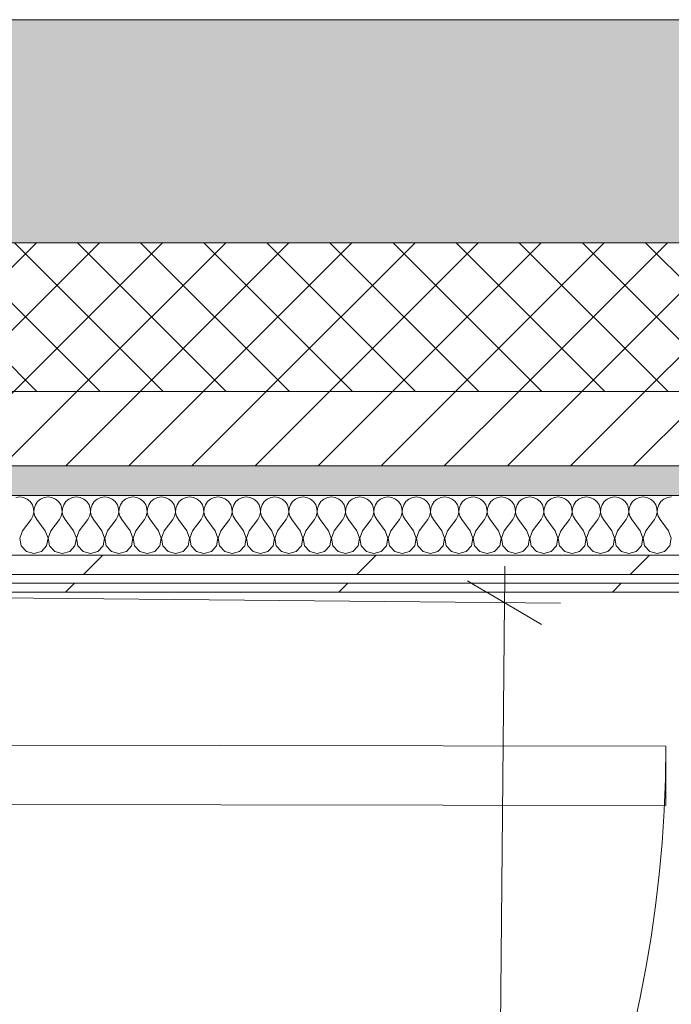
# Model space of a CAD drawing. Header units: millimetres. Extents: x -30280 to 19093, y -17460 to 4378.
# Tile 125 of 188: x -10229 to -9790, y -12681 to -12019. Entities that reach past the tile are written whole.
import ezdxf

# ---------------------------------------------------------------- set-up
doc = ezdxf.new("R2010")
doc.units = ezdxf.units.MM
doc.header["$MEASUREMENT"] = 0
doc.linetypes.add('Wipeout_Contour', pattern=[1000, 0, -1000])
for name, color, linetype in [('12_FAÇ_Façana', 7, 'Continuous'), ('Nuevo_06_COT_Generals', 7, 'Continuous'), ('Nuevo_08_E_Envans secs', 7, 'Continuous'), ('Nuevo_Puertas Archicad', 7, 'Continuous')]:
    doc.layers.add(name, color=color, linetype=linetype)
for name, color, linetype, lineweight, true_color in [('12_FAÇ_Façana_Pluma_Nº__102', 7, 'Continuous', 5, 0xcccccc), ('12_FAÇ_Façana_Pluma_Nº__174', 7, 'Continuous', 13, 0xe4ad2c), ('12_FAÇ_Façana_Pluma_Nº__176', 7, 'Continuous', 15, 0x93a0c6), ('Nuevo_08_E_Envans secs_Pluma_Nº__102', 7, 'Continuous', 5, 0xcccccc), ('Nuevo_08_E_Envans secs_Pluma_Nº__171', 171, 'Continuous', 13, 0xaaaaff), ('Nuevo_08_E_Envans secs_Pluma_Nº__177', 7, 'Continuous', 15, 0xf7e046), ('Nuevo_Puertas Archicad_Pluma_Nº__3', 7, 'Continuous', 5, 0xa4a4a4)]:
    doc.layers.add(name, color=color, linetype=linetype, lineweight=lineweight, true_color=true_color)
for name, color, linetype, lineweight in [('12_FAÇ_Façana_Pluma_Nº__2', 8, 'Continuous', 5), ('12_FAÇ_Façana_Pluma_Nº__7', 7, 'Continuous', 5), ('Nuevo_06_COT_Generals_Pluma_Nº__1', 7, 'Continuous', 5), ('Nuevo_08_E_Envans secs_Pluma_Nº__1', 7, 'Continuous', 5), ('Nuevo_Puertas Archicad_Pluma_Nº__1', 7, 'Continuous', 5)]:
    doc.layers.add(name, color=color, linetype=linetype, lineweight=lineweight)
doc.styles.add('Estilo_Generado_1', font='txt')
doc.dimstyles.new('Estilo_Generado__1', dxfattribs={"dimtxt": 100, "dimasz": 38, "dimexe": 0.18, "dimexo": 300, "dimgap": 0, "dimtad": 1, "dimtih": 1, "dimtoh": 1, "dimlfac": 0.001, "dimzin": 0, "dimdsep": 46, "dimtxsty": 'Estilo_Generado_1', "dimblk": 'ARROWHEAD_2', "dimblk1": 'ARROWHEAD_2', "dimblk2": 'ARROWHEAD_2', "dimcen": 0.09, "dimclrd": 7, "dimclre": 7, "dimclrt": 7, "dimadec": 0, "dimazin": 0, "dimtfac": 1, "dimtdec": 4, "dimtmove": 0, "dimatfit": 3, "dimfxl": 0, "dimtolj": 1, "dimtzin": 0, "dimarcsym": 0})
doc.dimstyles.new('Estilo_Generado__2', dxfattribs={"dimtxt": 100, "dimasz": 38, "dimexe": 0.18, "dimexo": 300, "dimgap": 0, "dimtad": 1, "dimlfac": 0.001, "dimzin": 0, "dimdsep": 46, "dimtxsty": 'Estilo_Generado_1', "dimblk": 'ARROWHEAD_2', "dimblk1": 'ARROWHEAD_2', "dimblk2": 'ARROWHEAD_2', "dimcen": 0.09, "dimclrd": 7, "dimclre": 7, "dimclrt": 7, "dimadec": 0, "dimazin": 0, "dimtfac": 1, "dimtdec": 4, "dimtmove": 0, "dimatfit": 3, "dimfxl": 0, "dimtolj": 1, "dimtzin": 0, "dimarcsym": 0})
pattern_1 = [(45, (0, 0), (-183.8478, 183.8478), [195, -65]), (45, (7e-14, 183.85), (-183.8478, 183.8478), [195, -65])]

# ---------------------------------------------------------------- blocks, each defined once
blk = doc.blocks.new('Muro_22_1', base_point=(-7036.11, -12338.98))
at = {"layer": '12_FAÇ_Façana_Pluma_Nº__102', "linetype": 'Continuous', "lineweight": 0, "true_color": 0xe5e5e5}
blk.add_hatch(color=254, dxfattribs=at).paths.add_polyline_path([(-10997.42, -12018.98), (-10997.42, -12168.98), (-7450.39, -12168.98), (-7450.39, -12094.56), (-7050.39, -12094.56), (-7050.39, -12168.98), (-7036.11, -12168.98), (-7036.11, -12018.98)])
at = {"layer": '12_FAÇ_Façana_Pluma_Nº__174', "linetype": 'Continuous', "lineweight": 13, "true_color": 0xe4ad2c}
h = blk.add_hatch(dxfattribs=at)
h.set_pattern_fill('SATE_Aislamiento_0001', color=42, style=0, pattern_type=2)
h.set_pattern_definition([(45, (0, 0), (-21.213203, 21.213203), []), (135, (0, 0), (21.213203, 21.213203), [])])
h.paths.add_polyline_path([(-10997.42, -12268.98), (-7450.39, -12268.98), (-7450.39, -12168.98), (-10997.42, -12168.98)])
at = {"layer": '12_FAÇ_Façana_Pluma_Nº__176', "linetype": 'Continuous', "lineweight": 0, "true_color": 0x495063}
blk.add_hatch(color=251, dxfattribs=at).paths.add_polyline_path([(-7490.39, -12318.98), (-10997.42, -12318.98), (-10997.42, -12338.98), (-7490.39, -12338.98)])
at = {"layer": '12_FAÇ_Façana_Pluma_Nº__2', "linetype": 'Continuous', "lineweight": 5}
h = blk.add_hatch(dxfattribs=at)
h.set_pattern_fill('Ceramic_0001', color=8, style=0, pattern_type=2)
h.set_pattern_definition([(45, (0, 0), (-21.213203, 21.213203), [])])
h.paths.add_polyline_path([(-7490.39, -12268.98), (-10997.42, -12268.98), (-10997.42, -12318.98), (-7490.39, -12318.98)])
at = {"layer": '12_FAÇ_Façana_Pluma_Nº__7', "color": 7, "linetype": 'Continuous', "lineweight": 5}
for p, q in [((-10997.42, -12168.98), (-7450.39, -12168.98)), ((-10997.42, -12268.98), (-7490.39, -12268.98)), ((-10997.42, -12318.98), (-7490.39, -12318.98))]:
    blk.add_line(p, q, dxfattribs=at)
at = {"layer": '12_FAÇ_Façana_Pluma_Nº__7', "color": 7, "linetype": 'Continuous', "lineweight": 5, "flags": 128}
for points in [[(-7036.11, -12018.98), (-10997.42, -12018.98)], [(-10997.42, -12338.98), (-7490.39, -12338.98)]]:
    blk.add_lwpolyline(points, dxfattribs=at)
blk = doc.blocks.new('*X396')
at = {"layer": 'Nuevo_08_E_Envans secs_Pluma_Nº__102', "color": 254, "linetype": 'Continuous', "lineweight": 5, "true_color": 0xcccccc}
for p, q in [((-10228.57, -12339.93), (-10231.17, -12340.29)), ((-10225.97, -12340.29), (-10228.57, -12339.93)), ((-10223.56, -12341.35), (-10225.97, -12340.29)), ((-10221.54, -12343.03), (-10223.56, -12341.35)), ((-10214.53, -12341.35), (-10216.55, -12343.03)), ((-10212.13, -12340.29), (-10214.53, -12341.35)), ((-10209.52, -12339.93), (-10212.13, -12340.29)), ((-10206.92, -12340.29), (-10209.52, -12339.93)), ((-10204.52, -12341.35), (-10206.92, -12340.29)), ((-10202.49, -12343.03), (-10204.52, -12341.35)), ((-10195.48, -12341.35), (-10197.51, -12343.03)), ((-10193.08, -12340.29), (-10195.48, -12341.35)), ((-10190.48, -12339.93), (-10193.08, -12340.29)), ((-10187.87, -12340.29), (-10190.48, -12339.93)), ((-10185.47, -12341.35), (-10187.87, -12340.29)), ((-10183.45, -12343.03), (-10185.47, -12341.35)), ((-10176.44, -12341.35), (-10178.46, -12343.03)), ((-10174.03, -12340.29), (-10176.44, -12341.35)), ((-10171.43, -12339.93), (-10174.03, -12340.29)), ((-10168.83, -12340.29), (-10171.43, -12339.93)), ((-10166.42, -12341.35), (-10168.83, -12340.29)), ((-10164.4, -12343.03), (-10166.42, -12341.35)), ((-10157.39, -12341.35), (-10159.41, -12343.03)), ((-10154.98, -12340.29), (-10157.39, -12341.35)), ((-10152.38, -12339.93), (-10154.98, -12340.29)), ((-10149.78, -12340.29), (-10152.38, -12339.93)), ((-10147.37, -12341.35), (-10149.78, -12340.29)), ((-10145.35, -12343.03), (-10147.37, -12341.35)), ((-10138.34, -12341.35), (-10140.36, -12343.03)), ((-10135.94, -12340.29), (-10138.34, -12341.35)), ((-10133.33, -12339.93), (-10135.94, -12340.29)), ((-10130.73, -12340.29), (-10133.33, -12339.93)), ((-10128.33, -12341.35), (-10130.73, -12340.29)), ((-10126.3, -12343.03), (-10128.33, -12341.35)), ((-10119.29, -12341.35), (-10121.32, -12343.03)), ((-10116.89, -12340.29), (-10119.29, -12341.35)), ((-10114.29, -12339.93), (-10116.89, -12340.29)), ((-10111.68, -12340.29), (-10114.29, -12339.93)), ((-10109.28, -12341.35), (-10111.68, -12340.29)), ((-10107.26, -12343.03), (-10109.28, -12341.35)), ((-10100.25, -12341.35), (-10102.27, -12343.03)), ((-10097.84, -12340.29), (-10100.25, -12341.35)), ((-10095.24, -12339.93), (-10097.84, -12340.29)), ((-10092.64, -12340.29), (-10095.24, -12339.93)), ((-10090.23, -12341.35), (-10092.64, -12340.29)), ((-10088.21, -12343.03), (-10090.23, -12341.35)), ((-10081.2, -12341.35), (-10083.22, -12343.03)), ((-10078.79, -12340.29), (-10081.2, -12341.35)), ((-10076.19, -12339.93), (-10078.79, -12340.29)), ((-10073.59, -12340.29), (-10076.19, -12339.93)), ((-10071.18, -12341.35), (-10073.59, -12340.29)), ((-10069.16, -12343.03), (-10071.18, -12341.35)), ((-10062.15, -12341.35), (-10064.17, -12343.03)), ((-10059.75, -12340.29), (-10062.15, -12341.35)), ((-10057.14, -12339.93), (-10059.75, -12340.29)), ((-10054.54, -12340.29), (-10057.14, -12339.93)), ((-10052.14, -12341.35), (-10054.54, -12340.29)), ((-10050.11, -12343.03), (-10052.14, -12341.35)), ((-10043.1, -12341.35), (-10045.13, -12343.03)), ((-10040.7, -12340.29), (-10043.1, -12341.35)), ((-10038.1, -12339.93), (-10040.7, -12340.29)), ((-10035.49, -12340.29), (-10038.1, -12339.93)), ((-10033.09, -12341.35), (-10035.49, -12340.29)), ((-10031.06, -12343.03), (-10033.09, -12341.35)), ((-10024.05, -12341.35), (-10026.08, -12343.03)), ((-10021.65, -12340.29), (-10024.05, -12341.35)), ((-10019.05, -12339.93), (-10021.65, -12340.29)), ((-10016.45, -12340.29), (-10019.05, -12339.93)), ((-10014.04, -12341.35), (-10016.45, -12340.29)), ((-10012.02, -12343.03), (-10014.04, -12341.35)), ((-10005.01, -12341.35), (-10007.03, -12343.03)), ((-10002.6, -12340.29), (-10005.01, -12341.35)), ((-10000, -12339.93), (-10002.6, -12340.29)), ((-9997.4, -12340.29), (-10000, -12339.93)), ((-9994.99, -12341.35), (-9997.4, -12340.29)), ((-9992.97, -12343.03), (-9994.99, -12341.35)), ((-9985.96, -12341.35), (-9987.98, -12343.03)), ((-9983.55, -12340.29), (-9985.96, -12341.35)), ((-9980.95, -12339.93), (-9983.55, -12340.29)), ((-9978.35, -12340.29), (-9980.95, -12339.93)), ((-9975.95, -12341.35), (-9978.35, -12340.29)), ((-9973.92, -12343.03), (-9975.95, -12341.35)), ((-9966.91, -12341.35), (-9968.94, -12343.03)), ((-9964.51, -12340.29), (-9966.91, -12341.35)), ((-9961.9, -12339.93), (-9964.51, -12340.29)), ((-9959.3, -12340.29), (-9961.9, -12339.93)), ((-9956.9, -12341.35), (-9959.3, -12340.29)), ((-9954.87, -12343.03), (-9956.9, -12341.35)), ((-9947.86, -12341.35), (-9949.89, -12343.03)), ((-9945.46, -12340.29), (-9947.86, -12341.35)), ((-9942.86, -12339.93), (-9945.46, -12340.29)), ((-9940.25, -12340.29), (-9942.86, -12339.93)), ((-9937.85, -12341.35), (-9940.25, -12340.29)), ((-9935.83, -12343.03), (-9937.85, -12341.35)), ((-9928.82, -12341.35), (-9930.84, -12343.03)), ((-9926.41, -12340.29), (-9928.82, -12341.35)), ((-9923.81, -12339.93), (-9926.41, -12340.29)), ((-9921.21, -12340.29), (-9923.81, -12339.93)), ((-9918.8, -12341.35), (-9921.21, -12340.29)), ((-9916.78, -12343.03), (-9918.8, -12341.35)), ((-9909.77, -12341.35), (-9911.79, -12343.03)), ((-9907.36, -12340.29), (-9909.77, -12341.35)), ((-9904.76, -12339.93), (-9907.36, -12340.29)), ((-9902.16, -12340.29), (-9904.76, -12339.93)), ((-9899.75, -12341.35), (-9902.16, -12340.29)), ((-9897.73, -12343.03), (-9899.75, -12341.35)), ((-9890.72, -12341.35), (-9892.74, -12343.03)), ((-9888.32, -12340.29), (-9890.72, -12341.35)), ((-9885.71, -12339.93), (-9888.32, -12340.29)), ((-9883.11, -12340.29), (-9885.71, -12339.93)), ((-9880.71, -12341.35), (-9883.11, -12340.29)), ((-9878.68, -12343.03), (-9880.71, -12341.35)), ((-9871.67, -12341.35), (-9873.7, -12343.03)), ((-9869.27, -12340.29), (-9871.67, -12341.35)), ((-9866.67, -12339.93), (-9869.27, -12340.29)), ((-9864.06, -12340.29), (-9866.67, -12339.93)), ((-9861.66, -12341.35), (-9864.06, -12340.29)), ((-9859.64, -12343.03), (-9861.66, -12341.35)), ((-9852.63, -12341.35), (-9854.65, -12343.03)), ((-9850.22, -12340.29), (-9852.63, -12341.35)), ((-9847.62, -12339.93), (-9850.22, -12340.29)), ((-9845.02, -12340.29), (-9847.62, -12339.93)), ((-9842.61, -12341.35), (-9845.02, -12340.29)), ((-9840.59, -12343.03), (-9842.61, -12341.35)), ((-9833.58, -12341.35), (-9835.6, -12343.03)), ((-9831.17, -12340.29), (-9833.58, -12341.35)), ((-9828.57, -12339.93), (-9831.17, -12340.29)), ((-9825.97, -12340.29), (-9828.57, -12339.93)), ((-9823.56, -12341.35), (-9825.97, -12340.29)), ((-9821.54, -12343.03), (-9823.56, -12341.35)), ((-9814.53, -12341.35), (-9816.55, -12343.03)), ((-9812.13, -12340.29), (-9814.53, -12341.35)), ((-9809.52, -12339.93), (-9812.13, -12340.29)), ((-9806.92, -12340.29), (-9809.52, -12339.93)), ((-9804.52, -12341.35), (-9806.92, -12340.29)), ((-9802.49, -12343.03), (-9804.52, -12341.35)), ((-9795.48, -12341.35), (-9797.51, -12343.03)), ((-9793.08, -12340.29), (-9795.48, -12341.35)), ((-9790.48, -12339.93), (-9793.08, -12340.29)), ((-10220.05, -12345.19), (-10221.54, -12343.03)), ((-10219.21, -12347.68), (-10220.05, -12345.19)), ((-10219.09, -12350.31), (-10219.21, -12347.68)), ((-10218.88, -12347.68), (-10219.01, -12350.31)), ((-10218.04, -12345.19), (-10218.88, -12347.68)), ((-10216.55, -12343.03), (-10218.04, -12345.19)), ((-10201.01, -12345.19), (-10202.49, -12343.03)), ((-10200.17, -12347.68), (-10201.01, -12345.19)), ((-10200.04, -12350.31), (-10200.17, -12347.68)), ((-10199.83, -12347.68), (-10199.96, -12350.31)), ((-10198.99, -12345.19), (-10199.83, -12347.68)), ((-10197.51, -12343.03), (-10198.99, -12345.19)), ((-10181.96, -12345.19), (-10183.45, -12343.03)), ((-10181.12, -12347.68), (-10181.96, -12345.19)), ((-10180.99, -12350.31), (-10181.12, -12347.68)), ((-10180.79, -12347.68), (-10180.91, -12350.31)), ((-10179.95, -12345.19), (-10180.79, -12347.68)), ((-10178.46, -12343.03), (-10179.95, -12345.19)), ((-10162.91, -12345.19), (-10164.4, -12343.03)), ((-10162.07, -12347.68), (-10162.91, -12345.19)), ((-10161.94, -12350.31), (-10162.07, -12347.68)), ((-10161.74, -12347.68), (-10161.87, -12350.31)), ((-10160.9, -12345.19), (-10161.74, -12347.68)), ((-10159.41, -12343.03), (-10160.9, -12345.19)), ((-10143.86, -12345.19), (-10145.35, -12343.03)), ((-10143.02, -12347.68), (-10143.86, -12345.19)), ((-10142.9, -12350.31), (-10143.02, -12347.68)), ((-10142.69, -12347.68), (-10142.82, -12350.31)), ((-10141.85, -12345.19), (-10142.69, -12347.68)), ((-10140.36, -12343.03), (-10141.85, -12345.19)), ((-10124.81, -12345.19), (-10126.3, -12343.03)), ((-10123.98, -12347.68), (-10124.81, -12345.19)), ((-10123.85, -12350.31), (-10123.98, -12347.68)), ((-10123.64, -12347.68), (-10123.77, -12350.31)), ((-10122.8, -12345.19), (-10123.64, -12347.68)), ((-10121.32, -12343.03), (-10122.8, -12345.19)), ((-10105.77, -12345.19), (-10107.26, -12343.03)), ((-10104.93, -12347.68), (-10105.77, -12345.19)), ((-10104.8, -12350.31), (-10104.93, -12347.68)), ((-10104.6, -12347.68), (-10104.72, -12350.31)), ((-10103.76, -12345.19), (-10104.6, -12347.68)), ((-10102.27, -12343.03), (-10103.76, -12345.19)), ((-10086.72, -12345.19), (-10088.21, -12343.03)), ((-10085.88, -12347.68), (-10086.72, -12345.19)), ((-10085.75, -12350.31), (-10085.88, -12347.68)), ((-10085.55, -12347.68), (-10085.68, -12350.31)), ((-10084.71, -12345.19), (-10085.55, -12347.68)), ((-10083.22, -12343.03), (-10084.71, -12345.19)), ((-10067.67, -12345.19), (-10069.16, -12343.03)), ((-10066.83, -12347.68), (-10067.67, -12345.19)), ((-10066.71, -12350.31), (-10066.83, -12347.68)), ((-10066.5, -12347.68), (-10066.63, -12350.31)), ((-10065.66, -12345.19), (-10066.5, -12347.68)), ((-10064.17, -12343.03), (-10065.66, -12345.19)), ((-10048.62, -12345.19), (-10050.11, -12343.03)), ((-10047.78, -12347.68), (-10048.62, -12345.19)), ((-10047.66, -12350.31), (-10047.78, -12347.68)), ((-10047.45, -12347.68), (-10047.58, -12350.31)), ((-10046.61, -12345.19), (-10047.45, -12347.68)), ((-10045.13, -12343.03), (-10046.61, -12345.19)), ((-10029.58, -12345.19), (-10031.06, -12343.03)), ((-10028.74, -12347.68), (-10029.58, -12345.19)), ((-10028.61, -12350.31), (-10028.74, -12347.68)), ((-10028.41, -12347.68), (-10028.53, -12350.31)), ((-10027.57, -12345.19), (-10028.41, -12347.68)), ((-10026.08, -12343.03), (-10027.57, -12345.19)), ((-10010.53, -12345.19), (-10012.02, -12343.03)), ((-10009.69, -12347.68), (-10010.53, -12345.19)), ((-10009.56, -12350.31), (-10009.69, -12347.68)), ((-10009.36, -12347.68), (-10009.49, -12350.31)), ((-10008.52, -12345.19), (-10009.36, -12347.68)), ((-10007.03, -12343.03), (-10008.52, -12345.19)), ((-9991.48, -12345.19), (-9992.97, -12343.03)), ((-9990.64, -12347.68), (-9991.48, -12345.19)), ((-9990.51, -12350.31), (-9990.64, -12347.68)), ((-9990.31, -12347.68), (-9990.44, -12350.31)), ((-9989.47, -12345.19), (-9990.31, -12347.68)), ((-9987.98, -12343.03), (-9989.47, -12345.19)), ((-9972.43, -12345.19), (-9973.92, -12343.03)), ((-9971.59, -12347.68), (-9972.43, -12345.19)), ((-9971.47, -12350.31), (-9971.59, -12347.68)), ((-9971.26, -12347.68), (-9971.39, -12350.31)), ((-9970.42, -12345.19), (-9971.26, -12347.68)), ((-9968.94, -12343.03), (-9970.42, -12345.19)), ((-9953.39, -12345.19), (-9954.87, -12343.03)), ((-9952.55, -12347.68), (-9953.39, -12345.19)), ((-9952.42, -12350.31), (-9952.55, -12347.68)), ((-9952.22, -12347.68), (-9952.34, -12350.31)), ((-9951.38, -12345.19), (-9952.22, -12347.68)), ((-9949.89, -12343.03), (-9951.38, -12345.19)), ((-9934.34, -12345.19), (-9935.83, -12343.03)), ((-9933.5, -12347.68), (-9934.34, -12345.19)), ((-9933.37, -12350.31), (-9933.5, -12347.68)), ((-9933.17, -12347.68), (-9933.29, -12350.31)), ((-9932.33, -12345.19), (-9933.17, -12347.68)), ((-9930.84, -12343.03), (-9932.33, -12345.19)), ((-9915.29, -12345.19), (-9916.78, -12343.03)), ((-9914.45, -12347.68), (-9915.29, -12345.19)), ((-9914.32, -12350.31), (-9914.45, -12347.68)), ((-9914.12, -12347.68), (-9914.25, -12350.31)), ((-9913.28, -12345.19), (-9914.12, -12347.68)), ((-9911.79, -12343.03), (-9913.28, -12345.19)), ((-9896.24, -12345.19), (-9897.73, -12343.03)), ((-9895.4, -12347.68), (-9896.24, -12345.19)), ((-9895.28, -12350.31), (-9895.4, -12347.68)), ((-9895.07, -12347.68), (-9895.2, -12350.31)), ((-9894.23, -12345.19), (-9895.07, -12347.68)), ((-9892.74, -12343.03), (-9894.23, -12345.19)), ((-9877.2, -12345.19), (-9878.68, -12343.03)), ((-9876.36, -12347.68), (-9877.2, -12345.19)), ((-9876.23, -12350.31), (-9876.36, -12347.68)), ((-9876.02, -12347.68), (-9876.15, -12350.31)), ((-9875.19, -12345.19), (-9876.02, -12347.68)), ((-9873.7, -12343.03), (-9875.19, -12345.19)), ((-9858.15, -12345.19), (-9859.64, -12343.03)), ((-9857.31, -12347.68), (-9858.15, -12345.19)), ((-9857.18, -12350.31), (-9857.31, -12347.68)), ((-9856.98, -12347.68), (-9857.1, -12350.31)), ((-9856.14, -12345.19), (-9856.98, -12347.68)), ((-9854.65, -12343.03), (-9856.14, -12345.19)), ((-9839.1, -12345.19), (-9840.59, -12343.03)), ((-9838.26, -12347.68), (-9839.1, -12345.19)), ((-9838.13, -12350.31), (-9838.26, -12347.68)), ((-9837.93, -12347.68), (-9838.06, -12350.31)), ((-9837.09, -12345.19), (-9837.93, -12347.68)), ((-9835.6, -12343.03), (-9837.09, -12345.19)), ((-9820.05, -12345.19), (-9821.54, -12343.03)), ((-9819.21, -12347.68), (-9820.05, -12345.19)), ((-9819.09, -12350.31), (-9819.21, -12347.68)), ((-9818.88, -12347.68), (-9819.01, -12350.31)), ((-9818.04, -12345.19), (-9818.88, -12347.68)), ((-9816.55, -12343.03), (-9818.04, -12345.19)), ((-9801.01, -12345.19), (-9802.49, -12343.03)), ((-9800.17, -12347.68), (-9801.01, -12345.19)), ((-9800.04, -12350.31), (-9800.17, -12347.68)), ((-9799.83, -12347.68), (-9799.96, -12350.31)), ((-9798.99, -12345.19), (-9799.83, -12347.68)), ((-9797.51, -12343.03), (-9798.99, -12345.19)), ((-10220.95, -12355.17), (-10219.68, -12352.87)), ((-10219.68, -12352.87), (-10219.09, -12350.31)), ((-10219.01, -12350.31), (-10218.41, -12352.87)), ((-10218.41, -12352.87), (-10217.14, -12355.17)), ((-10201.9, -12355.17), (-10200.63, -12352.87)), ((-10200.63, -12352.87), (-10200.04, -12350.31)), ((-10199.96, -12350.31), (-10199.37, -12352.87)), ((-10199.37, -12352.87), (-10198.1, -12355.17)), ((-10182.86, -12355.17), (-10181.59, -12352.87)), ((-10181.59, -12352.87), (-10180.99, -12350.31)), ((-10180.91, -12350.31), (-10180.32, -12352.87)), ((-10180.32, -12352.87), (-10179.05, -12355.17)), ((-10163.81, -12355.17), (-10162.54, -12352.87)), ((-10162.54, -12352.87), (-10161.94, -12350.31)), ((-10161.87, -12350.31), (-10161.27, -12352.87)), ((-10161.27, -12352.87), (-10160, -12355.17)), ((-10144.76, -12355.17), (-10143.49, -12352.87)), ((-10143.49, -12352.87), (-10142.9, -12350.31)), ((-10142.82, -12350.31), (-10142.22, -12352.87)), ((-10142.22, -12352.87), (-10140.95, -12355.17)), ((-10125.71, -12355.17), (-10124.44, -12352.87)), ((-10124.44, -12352.87), (-10123.85, -12350.31)), ((-10123.77, -12350.31), (-10123.18, -12352.87)), ((-10123.18, -12352.87), (-10121.9, -12355.17)), ((-10106.67, -12355.17), (-10105.4, -12352.87)), ((-10105.4, -12352.87), (-10104.8, -12350.31)), ((-10104.72, -12350.31), (-10104.13, -12352.87)), ((-10104.13, -12352.87), (-10102.86, -12355.17)), ((-10087.62, -12355.17), (-10086.35, -12352.87)), ((-10086.35, -12352.87), (-10085.75, -12350.31)), ((-10085.68, -12350.31), (-10085.08, -12352.87)), ((-10085.08, -12352.87), (-10083.81, -12355.17)), ((-10068.57, -12355.17), (-10067.3, -12352.87)), ((-10067.3, -12352.87), (-10066.71, -12350.31)), ((-10066.63, -12350.31), (-10066.03, -12352.87)), ((-10066.03, -12352.87), (-10064.76, -12355.17)), ((-10049.52, -12355.17), (-10048.25, -12352.87)), ((-10048.25, -12352.87), (-10047.66, -12350.31)), ((-10047.58, -12350.31), (-10046.99, -12352.87)), ((-10046.99, -12352.87), (-10045.71, -12355.17)), ((-10030.48, -12355.17), (-10029.2, -12352.87)), ((-10029.2, -12352.87), (-10028.61, -12350.31)), ((-10028.53, -12350.31), (-10027.94, -12352.87)), ((-10027.94, -12352.87), (-10026.67, -12355.17)), ((-10011.43, -12355.17), (-10010.16, -12352.87)), ((-10010.16, -12352.87), (-10009.56, -12350.31)), ((-10009.49, -12350.31), (-10008.89, -12352.87)), ((-10008.89, -12352.87), (-10007.62, -12355.17)), ((-9992.38, -12355.17), (-9991.11, -12352.87)), ((-9991.11, -12352.87), (-9990.51, -12350.31)), ((-9990.44, -12350.31), (-9989.84, -12352.87)), ((-9989.84, -12352.87), (-9988.57, -12355.17)), ((-9973.33, -12355.17), (-9972.06, -12352.87)), ((-9972.06, -12352.87), (-9971.47, -12350.31)), ((-9971.39, -12350.31), (-9970.8, -12352.87)), ((-9970.8, -12352.87), (-9969.52, -12355.17)), ((-9954.29, -12355.17), (-9953.01, -12352.87)), ((-9953.01, -12352.87), (-9952.42, -12350.31)), ((-9952.34, -12350.31), (-9951.75, -12352.87)), ((-9951.75, -12352.87), (-9950.48, -12355.17)), ((-9935.24, -12355.17), (-9933.97, -12352.87)), ((-9933.97, -12352.87), (-9933.37, -12350.31)), ((-9933.29, -12350.31), (-9932.7, -12352.87)), ((-9932.7, -12352.87), (-9931.43, -12355.17)), ((-9916.19, -12355.17), (-9914.92, -12352.87)), ((-9914.92, -12352.87), (-9914.32, -12350.31)), ((-9914.25, -12350.31), (-9913.65, -12352.87)), ((-9913.65, -12352.87), (-9912.38, -12355.17)), ((-9897.14, -12355.17), (-9895.87, -12352.87)), ((-9895.87, -12352.87), (-9895.28, -12350.31)), ((-9895.2, -12350.31), (-9894.6, -12352.87)), ((-9894.6, -12352.87), (-9893.33, -12355.17)), ((-9878.1, -12355.17), (-9876.82, -12352.87)), ((-9876.82, -12352.87), (-9876.23, -12350.31)), ((-9876.15, -12350.31), (-9875.56, -12352.87)), ((-9875.56, -12352.87), (-9874.29, -12355.17)), ((-9859.05, -12355.17), (-9857.78, -12352.87)), ((-9857.78, -12352.87), (-9857.18, -12350.31)), ((-9857.1, -12350.31), (-9856.51, -12352.87)), ((-9856.51, -12352.87), (-9855.24, -12355.17)), ((-9840, -12355.17), (-9838.73, -12352.87)), ((-9838.73, -12352.87), (-9838.13, -12350.31)), ((-9838.06, -12350.31), (-9837.46, -12352.87)), ((-9837.46, -12352.87), (-9836.19, -12355.17)), ((-9820.95, -12355.17), (-9819.68, -12352.87)), ((-9819.68, -12352.87), (-9819.09, -12350.31)), ((-9819.01, -12350.31), (-9818.41, -12352.87)), ((-9818.41, -12352.87), (-9817.14, -12355.17)), ((-9801.9, -12355.17), (-9800.63, -12352.87)), ((-9800.63, -12352.87), (-9800.04, -12350.31)), ((-9799.96, -12350.31), (-9799.37, -12352.87)), ((-9799.37, -12352.87), (-9798.1, -12355.17)), ((-10226.67, -12362.79), (-10220.95, -12355.17)), ((-10211.43, -12362.79), (-10217.14, -12355.17)), ((-10207.62, -12362.79), (-10201.9, -12355.17)), ((-10192.38, -12362.79), (-10198.1, -12355.17)), ((-10188.57, -12362.79), (-10182.86, -12355.17)), ((-10173.33, -12362.79), (-10179.05, -12355.17)), ((-10169.52, -12362.79), (-10163.81, -12355.17)), ((-10154.29, -12362.79), (-10160, -12355.17)), ((-10150.48, -12362.79), (-10144.76, -12355.17)), ((-10135.24, -12362.79), (-10140.95, -12355.17)), ((-10131.43, -12362.79), (-10125.71, -12355.17)), ((-10116.19, -12362.79), (-10121.9, -12355.17)), ((-10112.38, -12362.79), (-10106.67, -12355.17)), ((-10097.14, -12362.79), (-10102.86, -12355.17)), ((-10093.33, -12362.79), (-10087.62, -12355.17)), ((-10078.1, -12362.79), (-10083.81, -12355.17)), ((-10074.29, -12362.79), (-10068.57, -12355.17)), ((-10059.05, -12362.79), (-10064.76, -12355.17)), ((-10055.24, -12362.79), (-10049.52, -12355.17)), ((-10040, -12362.79), (-10045.71, -12355.17)), ((-10036.19, -12362.79), (-10030.48, -12355.17)), ((-10020.95, -12362.79), (-10026.67, -12355.17)), ((-10017.14, -12362.79), (-10011.43, -12355.17)), ((-10001.9, -12362.79), (-10007.62, -12355.17)), ((-9998.1, -12362.79), (-9992.38, -12355.17)), ((-9982.86, -12362.79), (-9988.57, -12355.17)), ((-9979.05, -12362.79), (-9973.33, -12355.17)), ((-9963.81, -12362.79), (-9969.52, -12355.17)), ((-9960, -12362.79), (-9954.29, -12355.17)), ((-9944.76, -12362.79), (-9950.48, -12355.17)), ((-9940.95, -12362.79), (-9935.24, -12355.17)), ((-9925.71, -12362.79), (-9931.43, -12355.17)), ((-9921.9, -12362.79), (-9916.19, -12355.17)), ((-9906.67, -12362.79), (-9912.38, -12355.17)), ((-9902.86, -12362.79), (-9897.14, -12355.17)), ((-9887.62, -12362.79), (-9893.33, -12355.17)), ((-9883.81, -12362.79), (-9878.1, -12355.17)), ((-9868.57, -12362.79), (-9874.29, -12355.17)), ((-9864.76, -12362.79), (-9859.05, -12355.17)), ((-9849.52, -12362.79), (-9855.24, -12355.17)), ((-9845.71, -12362.79), (-9840, -12355.17)), ((-9830.48, -12362.79), (-9836.19, -12355.17)), ((-9826.67, -12362.79), (-9820.95, -12355.17)), ((-9811.43, -12362.79), (-9817.14, -12355.17)), ((-9807.62, -12362.79), (-9801.9, -12355.17)), ((-9792.38, -12362.79), (-9798.1, -12355.17)), ((-10226.67, -12362.79), (-10228.53, -12367.64)), ((-10228.53, -12367.64), (-10227.57, -12372.76)), ((-10209.56, -12367.64), (-10211.43, -12362.79)), ((-10210.53, -12372.76), (-10209.56, -12367.64)), ((-10207.62, -12362.79), (-10209.49, -12367.64)), ((-10209.49, -12367.64), (-10208.52, -12372.76)), ((-10190.51, -12367.64), (-10192.38, -12362.79)), ((-10191.48, -12372.76), (-10190.51, -12367.64)), ((-10188.57, -12362.79), (-10190.44, -12367.64)), ((-10190.44, -12367.64), (-10189.47, -12372.76)), ((-10171.47, -12367.64), (-10173.33, -12362.79)), ((-10172.43, -12372.76), (-10171.47, -12367.64)), ((-10169.52, -12362.79), (-10171.39, -12367.64)), ((-10171.39, -12367.64), (-10170.42, -12372.76)), ((-10152.42, -12367.64), (-10154.29, -12362.79)), ((-10153.39, -12372.76), (-10152.42, -12367.64)), ((-10150.48, -12362.79), (-10152.34, -12367.64)), ((-10152.34, -12367.64), (-10151.38, -12372.76)), ((-10133.37, -12367.64), (-10135.24, -12362.79)), ((-10134.34, -12372.76), (-10133.37, -12367.64)), ((-10131.43, -12362.79), (-10133.29, -12367.64)), ((-10133.29, -12367.64), (-10132.33, -12372.76)), ((-10114.32, -12367.64), (-10116.19, -12362.79)), ((-10115.29, -12372.76), (-10114.32, -12367.64)), ((-10112.38, -12362.79), (-10114.25, -12367.64)), ((-10114.25, -12367.64), (-10113.28, -12372.76)), ((-10095.28, -12367.64), (-10097.14, -12362.79)), ((-10096.24, -12372.76), (-10095.28, -12367.64)), ((-10093.33, -12362.79), (-10095.2, -12367.64)), ((-10095.2, -12367.64), (-10094.23, -12372.76)), ((-10076.23, -12367.64), (-10078.1, -12362.79)), ((-10077.2, -12372.76), (-10076.23, -12367.64)), ((-10074.29, -12362.79), (-10076.15, -12367.64)), ((-10076.15, -12367.64), (-10075.19, -12372.76)), ((-10057.18, -12367.64), (-10059.05, -12362.79)), ((-10058.15, -12372.76), (-10057.18, -12367.64)), ((-10055.24, -12362.79), (-10057.1, -12367.64)), ((-10057.1, -12367.64), (-10056.14, -12372.76)), ((-10038.13, -12367.64), (-10040, -12362.79)), ((-10039.1, -12372.76), (-10038.13, -12367.64)), ((-10036.19, -12362.79), (-10038.06, -12367.64)), ((-10038.06, -12367.64), (-10037.09, -12372.76)), ((-10019.09, -12367.64), (-10020.95, -12362.79)), ((-10020.05, -12372.76), (-10019.09, -12367.64)), ((-10017.14, -12362.79), (-10019.01, -12367.64)), ((-10019.01, -12367.64), (-10018.04, -12372.76)), ((-10000.04, -12367.64), (-10001.9, -12362.79)), ((-10001.01, -12372.76), (-10000.04, -12367.64)), ((-9998.1, -12362.79), (-9999.96, -12367.64)), ((-9999.96, -12367.64), (-9998.99, -12372.76)), ((-9980.99, -12367.64), (-9982.86, -12362.79)), ((-9981.96, -12372.76), (-9980.99, -12367.64)), ((-9979.05, -12362.79), (-9980.91, -12367.64)), ((-9980.91, -12367.64), (-9979.95, -12372.76)), ((-9961.94, -12367.64), (-9963.81, -12362.79)), ((-9962.91, -12372.76), (-9961.94, -12367.64)), ((-9960, -12362.79), (-9961.87, -12367.64)), ((-9961.87, -12367.64), (-9960.9, -12372.76)), ((-9942.9, -12367.64), (-9944.76, -12362.79)), ((-9943.86, -12372.76), (-9942.9, -12367.64)), ((-9940.95, -12362.79), (-9942.82, -12367.64)), ((-9942.82, -12367.64), (-9941.85, -12372.76)), ((-9923.85, -12367.64), (-9925.71, -12362.79)), ((-9924.81, -12372.76), (-9923.85, -12367.64)), ((-9921.9, -12362.79), (-9923.77, -12367.64)), ((-9923.77, -12367.64), (-9922.8, -12372.76)), ((-9904.8, -12367.64), (-9906.67, -12362.79)), ((-9905.77, -12372.76), (-9904.8, -12367.64)), ((-9902.86, -12362.79), (-9904.72, -12367.64)), ((-9904.72, -12367.64), (-9903.76, -12372.76)), ((-9885.75, -12367.64), (-9887.62, -12362.79)), ((-9886.72, -12372.76), (-9885.75, -12367.64)), ((-9883.81, -12362.79), (-9885.68, -12367.64)), ((-9885.68, -12367.64), (-9884.71, -12372.76)), ((-9866.71, -12367.64), (-9868.57, -12362.79)), ((-9867.67, -12372.76), (-9866.71, -12367.64)), ((-9864.76, -12362.79), (-9866.63, -12367.64)), ((-9866.63, -12367.64), (-9865.66, -12372.76)), ((-9847.66, -12367.64), (-9849.52, -12362.79)), ((-9848.62, -12372.76), (-9847.66, -12367.64)), ((-9845.71, -12362.79), (-9847.58, -12367.64)), ((-9847.58, -12367.64), (-9846.61, -12372.76)), ((-9828.61, -12367.64), (-9830.48, -12362.79)), ((-9829.58, -12372.76), (-9828.61, -12367.64)), ((-9826.67, -12362.79), (-9828.53, -12367.64)), ((-9828.53, -12367.64), (-9827.57, -12372.76)), ((-9809.56, -12367.64), (-9811.43, -12362.79)), ((-9810.53, -12372.76), (-9809.56, -12367.64)), ((-9807.62, -12362.79), (-9809.49, -12367.64)), ((-9809.49, -12367.64), (-9808.52, -12372.76)), ((-9790.51, -12367.64), (-9792.38, -12362.79)), ((-9791.48, -12372.76), (-9790.51, -12367.64)), ((-10227.57, -12372.76), (-10224.05, -12376.6)), ((-10214.04, -12376.6), (-10210.53, -12372.76)), ((-10208.52, -12372.76), (-10205.01, -12376.6)), ((-10194.99, -12376.6), (-10191.48, -12372.76)), ((-10189.47, -12372.76), (-10185.96, -12376.6)), ((-10175.95, -12376.6), (-10172.43, -12372.76)), ((-10170.42, -12372.76), (-10166.91, -12376.6)), ((-10156.9, -12376.6), (-10153.39, -12372.76)), ((-10151.38, -12372.76), (-10147.86, -12376.6)), ((-10137.85, -12376.6), (-10134.34, -12372.76)), ((-10132.33, -12372.76), (-10128.82, -12376.6)), ((-10118.8, -12376.6), (-10115.29, -12372.76)), ((-10113.28, -12372.76), (-10109.77, -12376.6)), ((-10099.75, -12376.6), (-10096.24, -12372.76)), ((-10094.23, -12372.76), (-10090.72, -12376.6)), ((-10080.71, -12376.6), (-10077.2, -12372.76)), ((-10075.19, -12372.76), (-10071.67, -12376.6)), ((-10061.66, -12376.6), (-10058.15, -12372.76)), ((-10056.14, -12372.76), (-10052.63, -12376.6)), ((-10042.61, -12376.6), (-10039.1, -12372.76)), ((-10037.09, -12372.76), (-10033.58, -12376.6)), ((-10023.56, -12376.6), (-10020.05, -12372.76)), ((-10018.04, -12372.76), (-10014.53, -12376.6)), ((-10004.52, -12376.6), (-10001.01, -12372.76)), ((-9998.99, -12372.76), (-9995.48, -12376.6)), ((-9985.47, -12376.6), (-9981.96, -12372.76)), ((-9979.95, -12372.76), (-9976.44, -12376.6)), ((-9966.42, -12376.6), (-9962.91, -12372.76)), ((-9960.9, -12372.76), (-9957.39, -12376.6)), ((-9947.37, -12376.6), (-9943.86, -12372.76)), ((-9941.85, -12372.76), (-9938.34, -12376.6)), ((-9928.33, -12376.6), (-9924.81, -12372.76)), ((-9922.8, -12372.76), (-9919.29, -12376.6)), ((-9909.28, -12376.6), (-9905.77, -12372.76)), ((-9903.76, -12372.76), (-9900.25, -12376.6)), ((-9890.23, -12376.6), (-9886.72, -12372.76)), ((-9884.71, -12372.76), (-9881.2, -12376.6)), ((-9871.18, -12376.6), (-9867.67, -12372.76)), ((-9865.66, -12372.76), (-9862.15, -12376.6)), ((-9852.14, -12376.6), (-9848.62, -12372.76)), ((-9846.61, -12372.76), (-9843.1, -12376.6)), ((-9833.09, -12376.6), (-9829.58, -12372.76)), ((-9827.57, -12372.76), (-9824.05, -12376.6)), ((-9814.04, -12376.6), (-9810.53, -12372.76)), ((-9808.52, -12372.76), (-9805.01, -12376.6)), ((-9794.99, -12376.6), (-9791.48, -12372.76)), ((-10224.05, -12376.6), (-10219.05, -12378.02)), ((-10219.05, -12378.02), (-10214.04, -12376.6)), ((-10205.01, -12376.6), (-10200, -12378.02)), ((-10200, -12378.02), (-10194.99, -12376.6)), ((-10185.96, -12376.6), (-10180.95, -12378.02)), ((-10180.95, -12378.02), (-10175.95, -12376.6)), ((-10166.91, -12376.6), (-10161.9, -12378.02)), ((-10161.9, -12378.02), (-10156.9, -12376.6)), ((-10147.86, -12376.6), (-10142.86, -12378.02)), ((-10142.86, -12378.02), (-10137.85, -12376.6)), ((-10128.82, -12376.6), (-10123.81, -12378.02)), ((-10123.81, -12378.02), (-10118.8, -12376.6)), ((-10109.77, -12376.6), (-10104.76, -12378.02)), ((-10104.76, -12378.02), (-10099.75, -12376.6)), ((-10090.72, -12376.6), (-10085.71, -12378.02)), ((-10085.71, -12378.02), (-10080.71, -12376.6)), ((-10071.67, -12376.6), (-10066.67, -12378.02)), ((-10066.67, -12378.02), (-10061.66, -12376.6)), ((-10052.63, -12376.6), (-10047.62, -12378.02)), ((-10047.62, -12378.02), (-10042.61, -12376.6)), ((-10033.58, -12376.6), (-10028.57, -12378.02)), ((-10028.57, -12378.02), (-10023.56, -12376.6)), ((-10014.53, -12376.6), (-10009.52, -12378.02)), ((-10009.52, -12378.02), (-10004.52, -12376.6)), ((-9995.48, -12376.6), (-9990.48, -12378.02)), ((-9990.48, -12378.02), (-9985.47, -12376.6)), ((-9976.44, -12376.6), (-9971.43, -12378.02)), ((-9971.43, -12378.02), (-9966.42, -12376.6)), ((-9957.39, -12376.6), (-9952.38, -12378.02)), ((-9952.38, -12378.02), (-9947.37, -12376.6)), ((-9938.34, -12376.6), (-9933.33, -12378.02)), ((-9933.33, -12378.02), (-9928.33, -12376.6)), ((-9919.29, -12376.6), (-9914.29, -12378.02)), ((-9914.29, -12378.02), (-9909.28, -12376.6)), ((-9900.25, -12376.6), (-9895.24, -12378.02)), ((-9895.24, -12378.02), (-9890.23, -12376.6)), ((-9881.2, -12376.6), (-9876.19, -12378.02)), ((-9876.19, -12378.02), (-9871.18, -12376.6)), ((-9862.15, -12376.6), (-9857.14, -12378.02)), ((-9857.14, -12378.02), (-9852.14, -12376.6)), ((-9843.1, -12376.6), (-9838.1, -12378.02)), ((-9838.1, -12378.02), (-9833.09, -12376.6)), ((-9824.05, -12376.6), (-9819.05, -12378.02)), ((-9819.05, -12378.02), (-9814.04, -12376.6)), ((-9805.01, -12376.6), (-9800, -12378.02)), ((-9800, -12378.02), (-9794.99, -12376.6))]:
    blk.add_line(p, q, dxfattribs=at)
blk = doc.blocks.new('Muro_109_1', base_point=(-10638, -12403.98))
at = {"layer": 'Nuevo_08_E_Envans secs_Pluma_Nº__1', "color": 7, "linetype": 'Continuous', "lineweight": 5, "flags": 128}
blk.add_lwpolyline([(-7490.39, -12338.98), (-10675.9, -12338.98)], dxfattribs=at)
at = {"color": 254, "linetype": 'Wipeout_Contour', "lineweight": 0, "ltscale": 61631.376867}
blk.add_wipeout([(-7503.39, -12378.98), (-10649.96, -12378.98), (-10649.98, -12391.98), (-7503.39, -12391.98)], dxfattribs=at).dxf.layer = 'Nuevo_08_E_Envans secs'
at = {"color": 254, "linetype": 'Wipeout_Contour', "lineweight": 0, "ltscale": 61678.236318}
blk.add_wipeout([(-7515.39, -12397.98), (-10637.99, -12397.98), (-10638, -12403.98), (-7515.39, -12403.98)], dxfattribs=at).dxf.layer = 'Nuevo_08_E_Envans secs'
at = {"layer": 'Nuevo_08_E_Envans secs_Pluma_Nº__171', "linetype": 'Continuous', "lineweight": 13, "true_color": 0xaaaaff}
h = blk.add_hatch(dxfattribs=at)
h.set_pattern_fill('Panellat_HPL_0001', color=161, style=0, pattern_type=2)
h.set_pattern_definition(pattern_1)
h.paths.add_polyline_path([(-7515.39, -12397.98), (-10637.99, -12397.98), (-10638, -12403.98), (-7515.39, -12403.98)])
at = {"layer": 'Nuevo_08_E_Envans secs_Pluma_Nº__177', "linetype": 'Continuous', "lineweight": 15, "true_color": 0xf7e046}
h = blk.add_hatch(dxfattribs=at)
h.set_pattern_fill('Panellat_HPL_0001', color=53, style=0, pattern_type=2)
h.set_pattern_definition(pattern_1)
h.paths.add_polyline_path([(-7503.39, -12378.98), (-10649.96, -12378.98), (-10649.98, -12391.98), (-7503.39, -12391.98)])
at = {"layer": 'Nuevo_08_E_Envans secs_Pluma_Nº__1', "color": 7, "linetype": 'Continuous', "lineweight": 5}
for p, q in [((-10662.96, -12378.98), (-7490.39, -12378.98)), ((-10649.98, -12391.98), (-7503.39, -12391.98)), ((-10643.99, -12397.98), (-7509.39, -12397.98))]:
    blk.add_line(p, q, dxfattribs=at)
at = {"layer": 'Nuevo_08_E_Envans secs_Pluma_Nº__1', "color": 7, "linetype": 'Continuous', "lineweight": 5, "flags": 128}
blk.add_lwpolyline([(-10638, -12403.98), (-7515.39, -12403.98)], dxfattribs=at)
at = {"layer": 'Nuevo_08_E_Envans secs', "color": 7, "lineweight": 20}
blk.add_blockref('*X396', (0, 0), dxfattribs=at)
blk = doc.blocks.new('Puerta 27_9')
at = {"layer": 'Nuevo_Puertas Archicad_Pluma_Nº__1', "color": 7, "linetype": 'Continuous', "lineweight": 5}
for p, q in [((382, 0), (382, 844)), ((382, 844), (422, 844)), ((422, 844), (422, 0))]:
    blk.add_line(p, q, dxfattribs=at)
at = {"layer": 'Nuevo_Puertas Archicad_Pluma_Nº__3', "color": 253, "linetype": 'Continuous', "lineweight": 5, "true_color": 0xa4a4a4}
blk.add_arc((422, 0), 844, 90, 180, dxfattribs=at)
blk = doc.blocks.new('Muro_125_1', base_point=(-10640.07, -13808.56))
at = {"layer": 'Nuevo_Puertas Archicad', "color": 253, "linetype": 'Continuous', "lineweight": 5, "true_color": 0xa4a4a6, "xscale": -1, "zscale": 1000, "rotation": 269.9153114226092}
blk.add_blockref('Puerta 27_9', (-10638.77, -12928.23), dxfattribs=at)
blk = doc.blocks.new('*D672')
at = {"layer": 'Nuevo_06_COT_Generals_Pluma_Nº__1', "color": 7, "linetype": 'Continuous', "lineweight": 5}
for p, q in [((-1552.89, -12989), (-1552.89, -12803.98)), ((-10639.87, -13374.56), (-10639.87, -12914)), ((-10625.44, -12926.5), (-10654.31, -12976.5)), ((-1567.33, -12976.5), (-1538.46, -12926.5)), ((-10664.32, -12951.5), (-10639.87, -12951.5)), ((-10639.87, -12951.5), (-1552.89, -12951.5)), ((-1552.89, -12951.5), (-1528.44, -12951.5))]:
    blk.add_line(p, q, dxfattribs=at)
at = {"layer": 'Nuevo_06_COT_Generals_Pluma_Nº__1', "color": 7, "lineweight": 5, "insert": (-6233.77, -12931.5), "char_height": 100, "attachment_point": 7, "style": 'Estilo_Generado_1'}
blk.add_mtext('\\A1;{\\pql;\\fGotham Book|b0|i0|c0|p0;\\W1.000000;9,09}', dxfattribs=at)
blk = doc.blocks.new('ARROWHEAD_2')
at = {"color": 0, "linetype": 'Continuous', "lineweight": 0}
for p, q in [((-0.378, -0.655), (0.378, 0.655)), ((0, 0), (-1, 0))]:
    blk.add_line(p, q, dxfattribs=at)
blk = doc.blocks.new('*D771')
at = {"layer": 'Nuevo_06_COT_Generals_Pluma_Nº__1', "color": 7, "linetype": 'Continuous', "lineweight": 5}
for p, q in [((-9914.62, -13681.46), (-9902.54, -12410.97)), ((-9939.49, -13666.79), (-9889.76, -13696.13)), ((-9877.13, -13681.81), (-10339.89, -13677.41)), ((-9915.9, -13815.45), (-9914.62, -13681.46)), ((-9940.76, -13800.78), (-9891.04, -13830.12)), ((-9878.4, -13815.8), (-10340.09, -13811.41)), ((-9930.11, -15309.79), (-9915.9, -13815.45))]:
    blk.add_line(p, q, dxfattribs=at)
blk = doc.blocks.new('*D772')
at = {"layer": 'Nuevo_06_COT_Generals_Pluma_Nº__1', "color": 7, "linetype": 'Continuous', "lineweight": 5}
for p, q in [((-9902.54, -12410.97), (-9902.31, -12386.52)), ((-9877.68, -12425.64), (-9927.41, -12396.3)), ((-9865.05, -12411.33), (-10338.01, -12406.83)), ((-9914.62, -13681.46), (-9902.54, -12410.97)), ((-9939.49, -13666.79), (-9889.76, -13696.13))]:
    blk.add_line(p, q, dxfattribs=at)
at = {"layer": 'Nuevo_06_COT_Generals_Pluma_Nº__1', "color": 7, "lineweight": 5, "insert": (-9929.89, -13183.4), "char_height": 100, "attachment_point": 7, "rotation": 89.45523, "style": 'Estilo_Generado_1'}
blk.add_mtext('\\A1;{\\pql;\\fGotham Book|b0|i0|c0|p0;\\W1.000000;1,27}', dxfattribs=at)

msp = doc.modelspace()

# ---------------------------------------------------------------- block references
at = {"layer": '12_FAÇ_Façana', "color": 7, "lineweight": 20}
msp.add_blockref('Muro_22_1', (-7036.109, -12338.976), dxfattribs=at)

# ---------------------------------------------------------------- next in the draw order: block references
at = {"layer": 'Nuevo_08_E_Envans secs', "color": 7, "lineweight": 20}
msp.add_blockref('Muro_109_1', (-10637.995, -12403.976), dxfattribs=at)

# ---------------------------------------------------------------- next in the draw order: block references
msp.add_blockref('Muro_125_1', (-10640.071, -13808.561), dxfattribs=at)

# ---------------------------------------------------------------- next in the draw order: dimensions: what is measured, and where the dimension line sits
at = {"layer": 'Nuevo_06_COT_Generals', "color": 7, "linetype": 'Continuous', "lineweight": 5}
for base, p1, p2, picture, middle in [((-9902.544, -12410.969), (-10639.873, -13674.561), (-10637.995, -12403.976), '*D772', (-9978.656, -13053.474)), ((-9914.624, -13681.457), (-10640.071, -13808.561), (-10639.873, -13674.561), '*D771', (-9987.414, -13974.537))]:
    dim = msp.add_linear_dim(base=base, p1=p1, p2=p2, angle=89.455227, dimstyle='Estilo_Generado__2', dxfattribs=at)
    dim.commit()
    dim.dimension.update_dxf_attribs({"geometry": picture, "text_midpoint": middle, "dimtype": 160, "text_rotation": 89.455227})
dim = msp.add_linear_dim(base=(-1552.894, -12951.503), p1=(-10639.873, -13674.561), p2=(-1552.894, -12503.976), dimstyle='Estilo_Generado__1', dxfattribs=at)
dim.commit()
dim.dimension.update_dxf_attribs({"geometry": '*D672', "text_midpoint": (-6104.311, -12881.503), "dimtype": 160})

doc.saveas('drawing.dxf')
